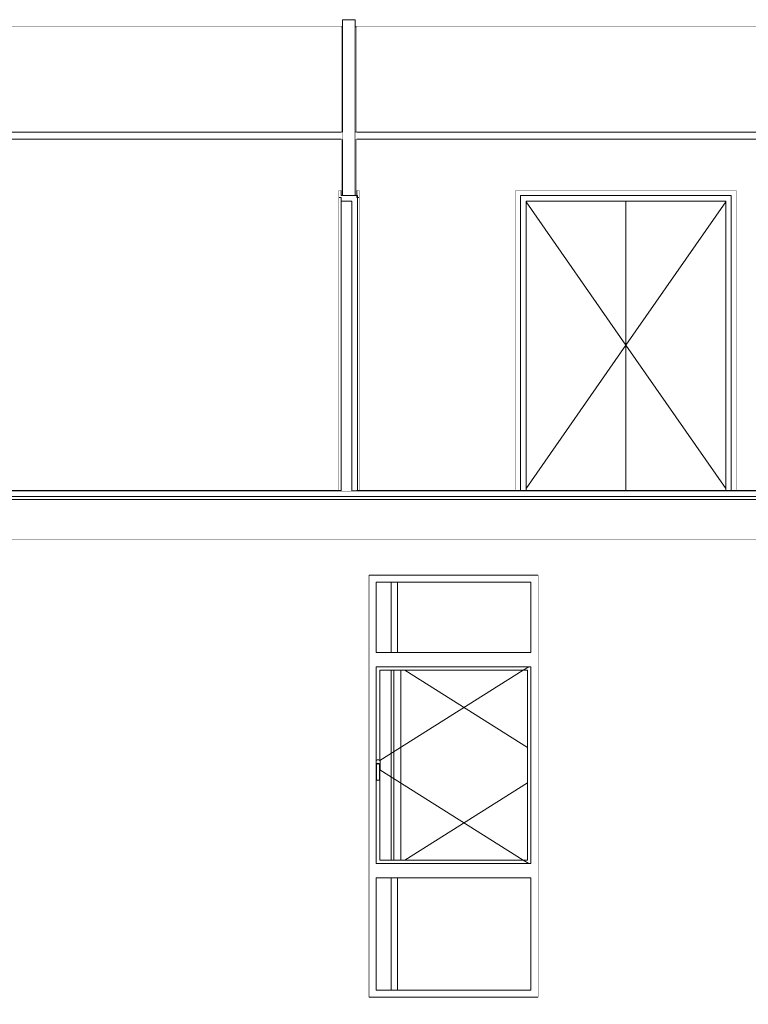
# Model space of a CAD drawing. Header units: millimetres. Extents: x -30280 to 132640, y -81242 to 8968.
# Tile 42 of 46: x 113834 to 119017, y -81242 to -74242. Entities that reach past the tile are written whole.
import ezdxf

# ---------------------------------------------------------------- set-up
doc = ezdxf.new("R2010")
doc.units = ezdxf.units.MM
doc.header["$MEASUREMENT"] = 0
doc.linetypes.add('Wipeout_Contour', pattern=[1000, 0, -1000])
for name, color, linetype in [('10_ESTR_Fotjats', 7, 'Continuous'), ('12_FAÇ_Façana', 7, 'Continuous'), ('14_PAV_Paviment existent', 7, 'Continuous'), ('Demolido_08_Envans', 7, 'Continuous'), ('Demolido_12_FAÇ_Façana', 7, 'Continuous'), ('Demolido_Puertas Archicad', 7, 'Continuous'), ('Ventanas Archicad', 7, 'Continuous')]:
    doc.layers.add(name, color=color, linetype=linetype)
for name, color, linetype, lineweight in [('10_ESTR_Fotjats_Pluma_Nº__1', 7, 'Continuous', 5), ('12_FAÇ_Façana_Pluma_Nº__47', 7, 'Continuous', 20), ('14_PAV_Paviment existent_Pluma_Nº__29', 7, 'Continuous', 20), ('Demolido_08_Envans_Pluma_Nº__47', 7, 'Continuous', 20), ('Demolido_12_FAÇ_Façana_Pluma_Nº__7', 7, 'Continuous', 5), ('Ventanas Archicad_Pluma_Nº__47', 7, 'Continuous', 20)]:
    doc.layers.add(name, color=color, linetype=linetype, lineweight=lineweight)
for name, color, linetype, lineweight, true_color in [('Demolido_Puertas Archicad_Pluma_Nº__23', 7, 'Continuous', 5, 0xa4a4a6), ('Demolido_Puertas Archicad_Pluma_Nº__3', 7, 'Continuous', 5, 0xa4a4a4), ('Ventanas Archicad_Pluma_Nº__3', 7, 'Continuous', 5, 0xa4a4a4)]:
    doc.layers.add(name, color=color, linetype=linetype, lineweight=lineweight, true_color=true_color)

# ---------------------------------------------------------------- blocks, each defined once
blk = doc.blocks.new('Elem Sección_83_2', base_point=(103384.2, -77592.4))
at = {"layer": '10_ESTR_Fotjats_Pluma_Nº__1', "color": 7, "linetype": 'Continuous', "lineweight": 5}
for p, q in [((132640.2, -77632.4), (95027.2, -77632.4)), ((132640.2, -77652.4), (95027.2, -77652.4)), ((132640.2, -77942.4), (95027.2, -77942.4))]:
    blk.add_line(p, q, dxfattribs=at)
at = {"layer": '10_ESTR_Fotjats_Pluma_Nº__1', "color": 7, "linetype": 'Continuous', "lineweight": 5, "flags": 128}
blk.add_lwpolyline([(116231.2, -77592.4), (116196.2, -77592.4), (116121.2, -77592.4)], dxfattribs=at)
blk = doc.blocks.new('Elem Sección_101_2', base_point=(103384.2, -77592.4))
at = {"color": 254, "linetype": 'Wipeout_Contour', "lineweight": 0, "ltscale": 556987.298651}
blk.add_wipeout([(116320.1, -81242.4), (116320.1, -77942.4), (112166.1, -77942.4), (112166.1, -81242.4)], dxfattribs=at).dxf.layer = '12_FAÇ_Façana'
at = {"layer": '12_FAÇ_Façana_Pluma_Nº__47', "color": 7, "linetype": 'Continuous', "lineweight": 20}
for p, q in [((112166.1, -78192.4), (112166.1, -81192.4)), ((116320.1, -78192.4), (116320.1, -81192.4))]:
    blk.add_line(p, q, dxfattribs=at)
blk = doc.blocks.new('Elem Sección_102_2', base_point=(103384.2, -77592.4))
at = {"color": 254, "linetype": 'Wipeout_Contour', "lineweight": 0, "ltscale": 562351.475966}
blk.add_wipeout([(116320.1, -78192.4), (117520.1, -78192.4), (117520.1, -77942.4), (116320.1, -77942.4)], dxfattribs=at).dxf.layer = '12_FAÇ_Façana'
at = {"color": 254, "linetype": 'Wipeout_Contour', "lineweight": 0, "ltscale": 569444.52355}
blk.add_wipeout([(117520.1, -81192.4), (116320.1, -81192.4), (116320.1, -81242.4), (117520.1, -81242.4)], dxfattribs=at).dxf.layer = '12_FAÇ_Façana'
blk = doc.blocks.new('Elem Sección_103_2', base_point=(103384.2, -77592.4))
at = {"color": 254, "linetype": 'Wipeout_Contour', "lineweight": 0, "ltscale": 572426.218761}
blk.add_wipeout([(117520.1, -77942.4), (117520.1, -81242.4), (120320.6, -81242.4), (120320.6, -77942.4)], dxfattribs=at).dxf.layer = '12_FAÇ_Façana'
at = {"layer": '12_FAÇ_Façana_Pluma_Nº__47', "color": 7, "linetype": 'Continuous', "lineweight": 20}
for p, q in [((117520.1, -78192.4), (117520.1, -81192.4)), ((120320.6, -78192.4), (120320.6, -81192.4))]:
    blk.add_line(p, q, dxfattribs=at)
blk = doc.blocks.new('Elem Sección_108_2', base_point=(103384.2, -77592.4))
at = {"color": 254, "linetype": 'Wipeout_Contour', "lineweight": 0, "ltscale": 1691882.053152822}
blk.add_wipeout([(116320.1, -78242.4), (116320.1, -81142.4), (116370.1, -81142.4), (116370.1, -80342.4), (116370.1, -80242.4), (116370.1, -79647.9), (116369.1, -79646.4), (116369.1, -79542.4), (116370.1, -79538.6), (116370.1, -78842.4), (116370.1, -78742.4), (116370.1, -78242.4)], dxfattribs=at).dxf.layer = 'Ventanas Archicad'
at = {"color": 254, "linetype": 'Wipeout_Contour', "lineweight": 0, "ltscale": 1135381.848410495}
blk.add_wipeout([(117470.1, -78842.4), (117470.1, -80242.4), (117470.1, -80342.4), (117470.1, -81142.4), (117520.1, -81142.4), (117520.1, -78242.4), (117470.1, -78242.4), (117470.1, -78742.4)], dxfattribs=at).dxf.layer = 'Ventanas Archicad'
at = {"color": 254, "linetype": 'Wipeout_Contour', "lineweight": 0, "ltscale": 844055.32118}
blk.add_wipeout([(117470.1, -78242.4), (117520.1, -78242.4), (117520.1, -78192.4), (116320.1, -78192.4), (116320.1, -78242.4), (116370.1, -78242.4)], dxfattribs=at).dxf.layer = 'Ventanas Archicad'
at = {"color": 254, "linetype": 'Wipeout_Contour', "lineweight": 0, "ltscale": 563966.616627}
blk.add_wipeout([(116370.1, -78742.4), (116370.1, -78842.4), (117470.1, -78842.4), (117470.1, -78742.4)], dxfattribs=at).dxf.layer = 'Ventanas Archicad'
at = {"color": 254, "linetype": 'Wipeout_Contour', "lineweight": 0, "ltscale": 2396388.297010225}
blk.add_wipeout([(116371.6, -79506.7), (116370.1, -79508.2), (116370.1, -79538.6), (116370.9, -79535.6), (116375.9, -79530.7), (116382.6, -79528.9), (116389.4, -79530.7), (116394.3, -79535.6), (116396.1, -79542.4), (116396.1, -79575.5), (116397.3, -79574.4), (116398.6, -79569.4), (116398.6, -79515.4), (116397.3, -79510.4), (116393.6, -79506.7), (116388.6, -79505.4), (116376.6, -79505.4)], dxfattribs=at).dxf.layer = 'Ventanas Archicad'
at = {"color": 254, "linetype": 'Wipeout_Contour', "lineweight": 0, "ltscale": 564095.069078}
blk.add_wipeout([(116373, -79646.8), (116371.1, -79649.4), (116382.6, -79652.4), (116382.6, -79649.3)], dxfattribs=at).dxf.layer = 'Ventanas Archicad'
at = {"color": 254, "linetype": 'Wipeout_Contour', "lineweight": 0, "ltscale": 567341.535342}
blk.add_wipeout([(116370.1, -80242.4), (116370.1, -80342.4), (117470.1, -80342.4), (117470.1, -80242.4)], dxfattribs=at).dxf.layer = 'Ventanas Archicad'
at = {"color": 254, "linetype": 'Wipeout_Contour', "lineweight": 0, "ltscale": 853966.449559}
blk.add_wipeout([(116370.1, -81142.4), (116320.1, -81142.4), (116320.1, -81192.4), (117520.1, -81192.4), (117520.1, -81142.4), (117470.1, -81142.4)], dxfattribs=at).dxf.layer = 'Ventanas Archicad'
at = {"layer": 'Ventanas Archicad_Pluma_Nº__47', "color": 7, "linetype": 'Continuous', "lineweight": 20}
for p, q in [((116320.1, -78192.4), (117520.1, -78192.4)), ((117520.1, -81192.4), (116320.1, -81192.4))]:
    blk.add_line(p, q, dxfattribs=at)
at = {"color": 254, "linetype": 'Wipeout_Contour', "lineweight": 0, "ltscale": 563297.464281}
blk.add_wipeout([(116370.1, -78742.4), (117470.1, -78742.4), (117470.1, -78242.4), (116370.1, -78242.4)], dxfattribs=at).dxf.layer = 'Ventanas Archicad'
at = {"color": 254, "linetype": 'Wipeout_Contour', "lineweight": 0, "ltscale": 567430.586321}
blk.add_wipeout([(117445.1, -78867.4), (117445.1, -80217.4), (117470.1, -80217.4), (117470.1, -78867.4)], dxfattribs=at).dxf.layer = 'Ventanas Archicad'
at = {"color": 254, "linetype": 'Wipeout_Contour', "lineweight": 0, "ltscale": 564130.223683}
blk.add_wipeout([(116382.6, -79649.3), (116382.6, -79652.4), (116394.1, -79649.4), (116392.2, -79646.8)], dxfattribs=at).dxf.layer = 'Ventanas Archicad'
at = {"color": 254, "linetype": 'Wipeout_Contour', "lineweight": 0, "ltscale": 568363.957763}
blk.add_wipeout([(116370.1, -81142.4), (117470.1, -81142.4), (117470.1, -80342.4), (116370.1, -80342.4)], dxfattribs=at).dxf.layer = 'Ventanas Archicad'
at = {"layer": 'Ventanas Archicad_Pluma_Nº__3', "color": 253, "linetype": 'Continuous', "lineweight": 5, "true_color": 0xa4a4a4}
for p, q in [((116370.1, -78742.4), (116370.1, -78242.4)), ((116370.1, -78242.4), (117470.1, -78242.4)), ((117470.1, -78242.4), (117470.1, -78742.4)), ((117470.1, -78742.4), (116370.1, -78742.4)), ((116370.1, -81142.4), (116370.1, -80342.4)), ((116370.1, -80342.4), (117470.1, -80342.4)), ((117470.1, -80342.4), (117470.1, -81142.4)), ((117470.1, -81142.4), (116370.1, -81142.4))]:
    blk.add_line(p, q, dxfattribs=at)
at = {"color": 254, "linetype": 'Wipeout_Contour', "lineweight": 0, "ltscale": 564069.416964}
blk.add_wipeout([(116372.1, -79645.5), (116369.1, -79646.4), (116371.1, -79649.4), (116373, -79646.8)], dxfattribs=at).dxf.layer = 'Ventanas Archicad'
at = {"color": 254, "linetype": 'Wipeout_Contour', "lineweight": 0, "ltscale": 564144.402587}
blk.add_wipeout([(116393.1, -79645.5), (116392.2, -79646.8), (116394.1, -79649.4), (116396.1, -79646.4)], dxfattribs=at).dxf.layer = 'Ventanas Archicad'
at = {"color": 254, "linetype": 'Wipeout_Contour', "lineweight": 0, "ltscale": 563948.426101}
blk.add_wipeout([(116369.1, -79646.4), (116372.1, -79645.5), (116372.1, -79542.8), (116369.1, -79542.4)], dxfattribs=at).dxf.layer = 'Ventanas Archicad'
at = {"color": 254, "linetype": 'Wipeout_Contour', "lineweight": 0, "ltscale": 564027.667006}
blk.add_wipeout([(116393.1, -79542.8), (116393.1, -79645.5), (116396.1, -79646.4), (116396.1, -79542.4)], dxfattribs=at).dxf.layer = 'Ventanas Archicad'
at = {"color": 254, "linetype": 'Wipeout_Contour', "lineweight": 0, "ltscale": 563827.538299}
blk.add_wipeout([(116369.1, -79542.4), (116372.1, -79542.8), (116373.6, -79537.2), (116370.9, -79535.6)], dxfattribs=at).dxf.layer = 'Ventanas Archicad'
at = {"color": 254, "linetype": 'Wipeout_Contour', "lineweight": 0, "ltscale": 563901.449781}
blk.add_wipeout([(116394.3, -79535.6), (116391.6, -79537.2), (116393.1, -79542.8), (116396.1, -79542.4)], dxfattribs=at).dxf.layer = 'Ventanas Archicad'
at = {"color": 254, "linetype": 'Wipeout_Contour', "lineweight": 0, "ltscale": 563825.509686}
blk.add_wipeout([(116370.9, -79535.6), (116373.6, -79537.2), (116377.4, -79533.4), (116375.9, -79530.7)], dxfattribs=at).dxf.layer = 'Ventanas Archicad'
at = {"color": 254, "linetype": 'Wipeout_Contour', "lineweight": 0, "ltscale": 563879.695472}
blk.add_wipeout([(116389.4, -79530.7), (116387.8, -79533.4), (116391.6, -79537.2), (116394.3, -79535.6)], dxfattribs=at).dxf.layer = 'Ventanas Archicad'
at = {"color": 254, "linetype": 'Wipeout_Contour', "lineweight": 0, "ltscale": 563835.761183}
blk.add_wipeout([(116375.9, -79530.7), (116377.4, -79533.4), (116382.6, -79532), (116382.6, -79528.9)], dxfattribs=at).dxf.layer = 'Ventanas Archicad'
at = {"color": 254, "linetype": 'Wipeout_Contour', "lineweight": 0, "ltscale": 563855.868875}
blk.add_wipeout([(116382.6, -79532), (116387.8, -79533.4), (116389.4, -79530.7), (116382.6, -79528.9)], dxfattribs=at).dxf.layer = 'Ventanas Archicad'
at = {"color": 254, "linetype": 'Wipeout_Contour', "lineweight": 0, "ltscale": 1691885.455573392}
blk.add_wipeout([(116373, -79646.8), (116382.6, -79649.3), (116392.2, -79646.8), (116393.1, -79645.5), (116393.1, -79542.8), (116391.6, -79537.2), (116387.8, -79533.4), (116382.6, -79532), (116377.4, -79533.4), (116373.6, -79537.2), (116372.1, -79542.8), (116372.1, -79645.5)], dxfattribs=at).dxf.layer = 'Ventanas Archicad'
at = {"color": 254, "linetype": 'Wipeout_Contour', "lineweight": 0, "ltscale": 1126862.892247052}
blk.add_wipeout([(116370.1, -78867.4), (116370.1, -79508.2), (116371.6, -79506.7), (116376.6, -79505.4), (116388.6, -79505.4), (116393.6, -79506.7), (116395.1, -79508.2), (116395.1, -78867.4)], dxfattribs=at).dxf.layer = 'Ventanas Archicad'
at = {"color": 254, "linetype": 'Wipeout_Contour', "lineweight": 0, "ltscale": 987839.23803}
blk.add_wipeout([(116371.1, -79649.4), (116370.1, -79647.9), (116370.1, -80217.4), (116395.1, -80217.4), (116395.1, -79647.9), (116394.1, -79649.4), (116382.6, -79652.4)], dxfattribs=at).dxf.layer = 'Ventanas Archicad'
at = {"color": 254, "linetype": 'Wipeout_Contour', "lineweight": 0, "ltscale": 846173.99151}
blk.add_wipeout([(116370.1, -78842.4), (116370.1, -78867.4), (116395.1, -78867.4), (117445.1, -78867.4), (117470.1, -78867.4), (117470.1, -78842.4)], dxfattribs=at).dxf.layer = 'Ventanas Archicad'
at = {"color": 254, "linetype": 'Wipeout_Contour', "lineweight": 0, "ltscale": 850785.262527}
blk.add_wipeout([(116395.1, -80217.4), (116370.1, -80217.4), (116370.1, -80242.4), (117470.1, -80242.4), (117470.1, -80217.4), (117445.1, -80217.4)], dxfattribs=at).dxf.layer = 'Ventanas Archicad'
at = {"color": 254, "linetype": 'Wipeout_Contour', "lineweight": 0, "ltscale": 1693609.388526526}
blk.add_wipeout([(116395.1, -79508.2), (116397.3, -79510.4), (116398.6, -79515.4), (116398.6, -79569.4), (116397.3, -79574.4), (116396.1, -79575.5), (116396.1, -79646.4), (116395.1, -79647.9), (116395.1, -80217.4), (117445.1, -80217.4), (117445.1, -78867.4), (116395.1, -78867.4)], dxfattribs=at).dxf.layer = 'Ventanas Archicad'
at = {"layer": 'Ventanas Archicad_Pluma_Nº__3', "color": 253, "linetype": 'Continuous', "lineweight": 5, "true_color": 0xa4a4a4}
for p, q in [((116370.1, -79538.6), (116370.1, -78842.4)), ((116370.1, -78842.4), (117470.1, -78842.4)), ((116395.1, -79508.2), (116395.1, -78867.4)), ((116395.1, -78867.4), (117445.1, -78867.4)), ((117415.8, -78867.4), (116396.7, -79509.8)), ((117455.5, -78842.4), (117415.8, -78867.4)), ((117445.1, -78867.4), (117445.1, -80217.4)), ((117470.1, -78842.4), (117470.1, -80242.4)), ((116371.6, -79506.7), (116370.1, -79508.2)), ((116376.6, -79505.4), (116371.6, -79506.7)), ((116388.6, -79505.4), (116376.6, -79505.4)), ((116393.6, -79506.7), (116388.6, -79505.4)), ((116397.3, -79510.4), (116393.6, -79506.7)), ((116398.6, -79515.4), (116397.3, -79510.4)), ((116398.6, -79569.4), (116398.6, -79515.4)), ((116369.1, -79542.4), (116370.9, -79535.6)), ((116369.1, -79646.4), (116369.1, -79542.4)), ((116370.9, -79535.6), (116375.9, -79530.7)), ((116372.1, -79542.8), (116373.6, -79537.2)), ((116372.1, -79645.5), (116372.1, -79542.8)), ((116373.6, -79537.2), (116377.4, -79533.4)), ((116375.9, -79530.7), (116382.6, -79528.9)), ((116377.4, -79533.4), (116382.6, -79532)), ((116382.6, -79528.9), (116389.4, -79530.7)), ((116382.6, -79532), (116387.8, -79533.4)), ((116387.8, -79533.4), (116391.6, -79537.2)), ((116389.4, -79530.7), (116394.3, -79535.6)), ((116391.6, -79537.2), (116393.1, -79542.8)), ((116393.1, -79542.8), (116393.1, -79645.5)), ((116394.3, -79535.6), (116396.1, -79542.4)), ((116396.1, -79542.4), (116396.1, -79646.4)), ((116396.1, -79575.5), (116397.3, -79574.4)), ((117415.8, -80217.4), (116396.7, -79574.9)), ((116397.3, -79574.4), (116398.6, -79569.4)), ((116371.1, -79649.4), (116369.1, -79646.4)), ((116370.1, -80242.4), (116370.1, -79647.9)), ((116382.6, -79652.4), (116371.1, -79649.4)), ((116373, -79646.8), (116372.1, -79645.5)), ((116382.6, -79649.3), (116373, -79646.8)), ((116392.2, -79646.8), (116382.6, -79649.3)), ((116394.1, -79649.4), (116382.6, -79652.4)), ((116393.1, -79645.5), (116392.2, -79646.8)), ((116396.1, -79646.4), (116394.1, -79649.4)), ((116395.1, -80217.4), (116395.1, -79647.9)), ((117445.1, -80217.4), (116395.1, -80217.4)), ((117455.5, -80242.4), (117415.8, -80217.4)), ((117470.1, -80242.4), (116370.1, -80242.4))]:
    blk.add_line(p, q, dxfattribs=at)
blk = doc.blocks.new('Elem Sección_120_2', base_point=(103384.2, -77592.4))
at = {"layer": '12_FAÇ_Façana_Pluma_Nº__47', "color": 7, "linetype": 'Continuous', "lineweight": 20}
for p, q in [((116475.3, -78742.4), (116475.3, -78242.4)), ((116475.3, -80217.4), (116475.3, -78867.4)), ((116475.3, -81142.4), (116475.3, -80342.4))]:
    blk.add_line(p, q, dxfattribs=at)
blk = doc.blocks.new('Elem Sección_122_2', base_point=(103384.2, -77592.4))
at = {"layer": 'Ventanas Archicad_Pluma_Nº__3', "color": 253, "linetype": 'Continuous', "lineweight": 5, "true_color": 0xa4a4a4}
for p, q in [((116520.3, -78242.4), (116520.3, -78742.4)), ((116495.3, -80217.4), (116495.3, -78867.4)), ((116545.3, -78867.4), (116545.3, -80217.4)), ((116574.6, -78867.4), (117445.1, -79416.2)), ((116574.6, -80217.4), (117445.1, -79668.6)), ((116520.3, -80342.4), (116520.3, -81142.4))]:
    blk.add_line(p, q, dxfattribs=at)
blk = doc.blocks.new('Elem Sección_126_2', base_point=(103384.2, -77592.4))
at = {"layer": '10_ESTR_Fotjats_Pluma_Nº__1', "color": 7, "linetype": 'Continuous', "lineweight": 5}
for p, q in [((116121.2, -74292.4), (95027.2, -74292.4)), ((116131.2, -74292.4), (116121.2, -74292.4)), ((116231.2, -74292.4), (116221.2, -74292.4)), ((122145.3, -74292.4), (116231.2, -74292.4))]:
    blk.add_line(p, q, dxfattribs=at)
blk = doc.blocks.new('Elem Sección_129_2', base_point=(103384.2, -77592.4))
at = {"layer": 'Demolido_Puertas Archicad_Pluma_Nº__3', "color": 253, "linetype": 'Continuous', "lineweight": 5, "true_color": 0xa4a4a4}
for p, q in [((116121.2, -75455.4), (116102.2, -75455.4)), ((116250.2, -75455.4), (116231.2, -75455.4))]:
    blk.add_line(p, q, dxfattribs=at)
at = {"color": 254, "linetype": 'Wipeout_Contour', "lineweight": 0, "ltscale": 556305.725162}
blk.add_wipeout([(116102.2, -77590.4), (116121.2, -77590.4), (116121.2, -75505.4), (116102.2, -75505.4)], dxfattribs=at).dxf.layer = 'Demolido_Puertas Archicad'
at = {"color": 254, "linetype": 'Wipeout_Contour', "lineweight": 0, "ltscale": 556744.952982}
blk.add_wipeout([(116236.2, -75505.4), (116236.2, -77590.4), (116250.2, -77590.4), (116250.2, -75505.4)], dxfattribs=at).dxf.layer = 'Demolido_Puertas Archicad'
at = {"layer": 'Demolido_Puertas Archicad_Pluma_Nº__23', "color": 253, "linetype": 'Continuous', "lineweight": 5, "true_color": 0xa4a4a6}
for q in [(116231.2, -75492.4), (116236.2, -75520.4)]:
    blk.add_line((116236.2, -75492.4), q, dxfattribs=at)
at = {"layer": 'Demolido_Puertas Archicad_Pluma_Nº__3', "color": 253, "linetype": 'Continuous', "lineweight": 5, "true_color": 0xa4a4a4}
for p, q in [((116250.2, -75455.4), (116250.2, -75505.4)), ((116236.2, -75520.4), (116236.2, -77592.4)), ((116236.3, -75520.4), (116236.3, -75586)), ((116250.2, -75505.4), (116250.2, -77590.4)), ((116236.3, -75627), (116236.3, -75692.7)), ((116236.3, -75733.7), (116236.3, -75799.3)), ((116236.3, -75840.3), (116236.3, -75906)), ((116236.3, -75947), (116236.3, -76012.6)), ((116236.3, -76053.6), (116236.3, -76119.3)), ((116236.3, -76160.3), (116236.3, -76225.9)), ((116236.3, -76267), (116236.3, -76297.9)), ((116236.3, -76845.8), (116236.3, -76814.8)), ((116236.3, -76952.4), (116236.3, -76886.8)), ((116236.3, -77059.1), (116236.3, -76993.5)), ((116236.3, -77165.8), (116236.3, -77100.1)), ((116236.3, -77272.4), (116236.3, -77206.8)), ((116236.3, -77379.1), (116236.3, -77313.4)), ((116236.3, -77485.7), (116236.3, -77420.1)), ((116236.3, -77590.4), (116236.3, -77526.7))]:
    blk.add_line(p, q, dxfattribs=at)
at = {"color": 254, "linetype": 'Wipeout_Contour', "lineweight": 0, "ltscale": 556494.355716}
blk.add_wipeout([(116196.2, -75532.4), (116121.2, -75532.4), (116121.2, -77592.4), (116196.2, -77592.4)], dxfattribs=at).dxf.layer = 'Demolido_Puertas Archicad'
at = {"layer": 'Demolido_Puertas Archicad_Pluma_Nº__23', "color": 253, "linetype": 'Continuous', "lineweight": 5, "true_color": 0xa4a4a6}
for p in [(116121.2, -75505.4), (116196.2, -75532.4)]:
    blk.add_line(p, (116121.2, -75532.4), dxfattribs=at)
at = {"layer": 'Demolido_Puertas Archicad_Pluma_Nº__3', "color": 253, "linetype": 'Continuous', "lineweight": 5, "true_color": 0xa4a4a4}
for p, q in [((116102.2, -75455.4), (116102.2, -75505.4)), ((116102.2, -75505.4), (116102.2, -77590.4)), ((116121.2, -75505.4), (116102.2, -75505.4)), ((116231.2, -75492.4), (116231.2, -75505.4)), ((116250.2, -75505.4), (116231.2, -75505.4)), ((116121.2, -75532.4), (116121.2, -77590.4)), ((116196.1, -75537.6), (116196.1, -76297.9)), ((116196.2, -75532.4), (116196.2, -77592.4)), ((116196.1, -77575.2), (116196.1, -76814.8))]:
    blk.add_line(p, q, dxfattribs=at)
blk = doc.blocks.new('Elem Sección_130_2', base_point=(103384.2, -77592.4))
at = {"layer": 'Demolido_12_FAÇ_Façana_Pluma_Nº__7', "color": 7, "linetype": 'Continuous', "lineweight": 5}
for p, q in [((116221.2, -74242.4), (116131.2, -74242.4)), ((116121.2, -74292.4), (116121.2, -75042.4)), ((116231.2, -74292.4), (116231.2, -75042.4)), ((116131.2, -75042.4), (116121.2, -75042.4)), ((116131.2, -75092.4), (116121.2, -75092.4)), ((116231.2, -75042.4), (116221.2, -75042.4)), ((116231.2, -75092.4), (116221.2, -75092.4))]:
    blk.add_line(p, q, dxfattribs=at)
at = {"layer": 'Demolido_12_FAÇ_Façana_Pluma_Nº__7', "color": 7, "linetype": 'Continuous', "lineweight": 5, "flags": 128}
for points in [[(116131.2, -74242.4), (116131.2, -74292.4), (116131.2, -75042.4), (116131.2, -75092.4), (116131.2, -75492.4)], [(116221.2, -74242.4), (116221.2, -74292.4), (116221.2, -75042.4), (116221.2, -75092.4), (116221.2, -75492.4)], [(116121.2, -75092.4), (116121.2, -75455.4), (116121.2, -75492.4)], [(116231.2, -75092.4), (116231.2, -75455.4), (116231.2, -75492.4)], [(116231.2, -75492.4), (116221.2, -75492.4), (116131.2, -75492.4), (116121.2, -75492.4)]]:
    blk.add_lwpolyline(points, dxfattribs=at)
blk = doc.blocks.new('Elem Sección_136_2', base_point=(103384.2, -77592.4))
at = {"color": 254, "linetype": 'Wipeout_Contour', "lineweight": 0, "ltscale": 700100.004288}
blk.add_wipeout([(117358.8, -75455.4), (117358.8, -77590.4), (117395.8, -77590.4), (117395.8, -75532.4), (117395.8, -75492.4)], dxfattribs=at).dxf.layer = 'Demolido_Puertas Archicad'
at = {"color": 254, "linetype": 'Wipeout_Contour', "lineweight": 0, "ltscale": 565665.114418}
blk.add_wipeout([(118932.8, -75455.4), (118895.8, -75492.4), (118895.8, -77590.4), (118932.8, -77590.4)], dxfattribs=at).dxf.layer = 'Demolido_Puertas Archicad'
at = {"color": 254, "linetype": 'Wipeout_Contour', "lineweight": 0, "ltscale": 560783.755708}
blk.add_wipeout([(117358.8, -75455.4), (117395.8, -75492.4), (118895.8, -75492.4), (118932.8, -75455.4)], dxfattribs=at).dxf.layer = 'Demolido_Puertas Archicad'
at = {"color": 254, "linetype": 'Wipeout_Contour', "lineweight": 0, "ltscale": 560697.44271}
blk.add_wipeout([(117395.8, -75532.4), (117395.8, -77590.4), (117435.8, -77590.4), (117435.8, -75532.4)], dxfattribs=at).dxf.layer = 'Demolido_Puertas Archicad'
at = {"color": 254, "linetype": 'Wipeout_Contour', "lineweight": 0, "ltscale": 565598.338077}
blk.add_wipeout([(118855.8, -77590.4), (118895.8, -77590.4), (118895.8, -75532.4), (118855.8, -75532.4)], dxfattribs=at).dxf.layer = 'Demolido_Puertas Archicad'
at = {"layer": 'Demolido_Puertas Archicad_Pluma_Nº__3', "color": 253, "linetype": 'Continuous', "lineweight": 5, "true_color": 0xa4a4a4}
for p, q in [((117358.8, -75455.4), (117358.8, -77590.4)), ((118932.8, -75455.4), (117358.8, -75455.4)), ((118932.8, -77590.4), (118932.8, -75455.4))]:
    blk.add_line(p, q, dxfattribs=at)
at = {"color": 254, "linetype": 'Wipeout_Contour', "lineweight": 0, "ltscale": 841321.79676}
blk.add_wipeout([(118895.8, -75492.4), (117395.8, -75492.4), (117395.8, -75532.4), (117435.8, -75532.4), (118855.8, -75532.4), (118895.8, -75532.4)], dxfattribs=at).dxf.layer = 'Demolido_Puertas Archicad'
at = {"layer": 'Demolido_Puertas Archicad_Pluma_Nº__3', "color": 253, "linetype": 'Continuous', "lineweight": 5, "true_color": 0xa4a4a4}
for p, q in [((117395.8, -75492.4), (117395.8, -75532.4)), ((118895.8, -75492.4), (117395.8, -75492.4)), ((118895.8, -75532.4), (118895.8, -75492.4)), ((117395.8, -75532.4), (117395.8, -77590.4)), ((118895.8, -77590.4), (118895.8, -75532.4))]:
    blk.add_line(p, q, dxfattribs=at)
at = {"color": 254, "linetype": 'Wipeout_Contour', "lineweight": 0, "ltscale": 564338.367384}
blk.add_wipeout([(118145.8, -75532.4), (118145.8, -77590.4), (118855.8, -77590.4), (118855.8, -75532.4)], dxfattribs=at).dxf.layer = 'Demolido_Puertas Archicad'
at = {"layer": 'Demolido_Puertas Archicad_Pluma_Nº__3', "color": 253, "linetype": 'Continuous', "lineweight": 5, "true_color": 0xa4a4a4}
blk.add_line((118855.8, -75532.4), (118855.8, -77590.4), dxfattribs=at)
at = {"color": 254, "linetype": 'Wipeout_Contour', "lineweight": 0, "ltscale": 561955.054607}
blk.add_wipeout([(117435.8, -75532.4), (117435.8, -77590.4), (118145.8, -77590.4), (118145.8, -75532.4)], dxfattribs=at).dxf.layer = 'Demolido_Puertas Archicad'
at = {"layer": 'Demolido_Puertas Archicad_Pluma_Nº__3', "color": 253, "linetype": 'Continuous', "lineweight": 5, "true_color": 0xa4a4a4}
for p, q in [((117435.8, -77590.4), (117435.8, -75532.4)), ((117435.8, -75532.4), (118855.8, -75532.4)), ((117435.8, -75537.6), (118145.8, -76556.4)), ((118145.8, -77590.4), (118145.8, -75532.4)), ((118855.8, -75537.6), (118145.8, -76556.4)), ((117435.8, -77575.2), (118145.8, -76556.4)), ((118855.8, -77575.2), (118145.8, -76556.4))]:
    blk.add_line(p, q, dxfattribs=at)
blk = doc.blocks.new('Elem Sección_138_2', base_point=(103384.2, -77592.4))
at = {"color": 254, "linetype": 'Wipeout_Contour', "lineweight": 0, "ltscale": 3101444.809360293}
blk.add_wipeout([(96130.3, -77592.4), (96498.3, -77592.4), (96498.3, -75470.4), (97342.3, -75470.4), (97342.3, -77592.4), (97625.3, -77592.4), (97625.3, -77590.4), (97739.5, -77590.4), (97739.5, -75470.4), (98583.5, -75470.4), (98583.5, -77590.4), (103051.3, -77590.4), (103051.3, -75492.4), (104998.9, -75492.4), (104998.9, -77590.4), (111738.4, -77590.4), (111738.4, -75470.4), (112582.4, -75470.4), (112582.4, -77590.4), (116102.2, -77590.4), (116102.2, -75455.4), (116121.2, -75455.4), (116121.2, -75092.4), (96130.3, -75092.4)], dxfattribs=at).dxf.layer = 'Demolido_08_Envans'
at = {"color": 254, "linetype": 'Wipeout_Contour', "lineweight": 0, "ltscale": 2405437.458843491}
blk.add_wipeout([(116231.2, -75092.4), (116231.2, -75455.4), (116250.2, -75455.4), (116250.2, -75505.4), (116250.2, -77590.4), (117358.8, -77590.4), (117358.8, -75455.4), (118932.8, -75455.4), (118932.8, -77590.4), (120740.1, -77590.4), (120740.1, -75470.4), (121584.1, -75470.4), (121584.1, -77590.4), (122126.3, -77590.4), (122126.3, -75455.4), (122145.3, -75455.4), (122145.3, -75092.4)], dxfattribs=at).dxf.layer = 'Demolido_08_Envans'
at = {"color": 254, "linetype": 'Wipeout_Contour', "lineweight": 0, "ltscale": 520497.109465}
blk.add_wipeout([(96130.3, -75042.4), (96130.3, -75092.4), (116131.2, -75092.4), (116131.2, -75042.4)], dxfattribs=at).dxf.layer = 'Demolido_08_Envans'
at = {"color": 254, "linetype": 'Wipeout_Contour', "lineweight": 0, "ltscale": 702966.169592}
blk.add_wipeout([(116221.2, -75042.4), (116221.2, -75092.4), (122155.3, -75092.4), (122155.3, -75042.4), (117595.3, -75042.4)], dxfattribs=at).dxf.layer = 'Demolido_08_Envans'
at = {"layer": 'Demolido_08_Envans_Pluma_Nº__47', "color": 7, "linetype": 'Continuous', "lineweight": 20}
for p, q in [((116121.2, -75092.4), (96130.3, -75092.4)), ((122145.3, -75092.4), (116231.2, -75092.4))]:
    blk.add_line(p, q, dxfattribs=at)
at = {"color": 254, "linetype": 'Wipeout_Contour', "lineweight": 0, "ltscale": 519556.693307}
blk.add_wipeout([(96130.3, -74292.4), (96130.3, -75042.4), (116121.2, -75042.4), (116121.2, -74292.4)], dxfattribs=at).dxf.layer = 'Demolido_08_Envans'
at = {"color": 254, "linetype": 'Wipeout_Contour', "lineweight": 0, "ltscale": 562616.994365}
blk.add_wipeout([(116231.2, -75042.4), (122145.3, -75042.4), (122145.3, -74292.4), (116231.2, -74292.4)], dxfattribs=at).dxf.layer = 'Demolido_08_Envans'
at = {"layer": 'Demolido_08_Envans_Pluma_Nº__47', "color": 7, "linetype": 'Continuous', "lineweight": 20}
for p, q in [((96130.3, -75042.4), (116121.2, -75042.4)), ((116231.2, -75042.4), (122145.3, -75042.4))]:
    blk.add_line(p, q, dxfattribs=at)
blk = doc.blocks.new('Elem Sección_158_2', base_point=(103384.2, -77592.4))
at = {"layer": '14_PAV_Paviment existent_Pluma_Nº__29', "color": 7, "linetype": 'Continuous', "lineweight": 20}
for p, q in [((116121.2, -77590.4), (97625.3, -77590.4)), ((116121.2, -77592.4), (97625.3, -77592.4)), ((116121.2, -77590.4), (116121.2, -77592.4)), ((116231.2, -77590.4), (116231.2, -77592.4)), ((122145.3, -77590.4), (116231.2, -77590.4))]:
    blk.add_line(p, q, dxfattribs=at)
at = {"layer": '14_PAV_Paviment existent_Pluma_Nº__29', "color": 7, "linetype": 'Continuous', "lineweight": 20, "flags": 128}
blk.add_lwpolyline([(122145.3, -77592.4), (116236.2, -77592.4), (116231.2, -77592.4)], dxfattribs=at)

msp = doc.modelspace()

# ---------------------------------------------------------------- block references
at = {"layer": '10_ESTR_Fotjats', "lineweight": 0}
for name in ['Elem Sección_126_2', 'Elem Sección_83_2']:
    msp.add_blockref(name, (103384.179, -77592.372), dxfattribs=at)

# ---------------------------------------------------------------- next in the draw order: block references
at = {"layer": '12_FAÇ_Façana', "lineweight": 0}
msp.add_blockref('Elem Sección_101_2', (103384.179, -77592.372), dxfattribs=at)
at = {"layer": 'Demolido_Puertas Archicad', "lineweight": 0}
for name in ['Elem Sección_129_2', 'Elem Sección_136_2']:
    msp.add_blockref(name, (103384.179, -77592.372), dxfattribs=at)

# ---------------------------------------------------------------- next in the draw order: block references
at = {"layer": '12_FAÇ_Façana', "lineweight": 0}
msp.add_blockref('Elem Sección_102_2', (103384.179, -77592.372), dxfattribs=at)
at = {"layer": 'Demolido_12_FAÇ_Façana', "lineweight": 0}
msp.add_blockref('Elem Sección_130_2', (103384.179, -77592.372), dxfattribs=at)

# ---------------------------------------------------------------- next in the draw order: block references
at = {"layer": '12_FAÇ_Façana', "lineweight": 0}
msp.add_blockref('Elem Sección_103_2', (103384.179, -77592.372), dxfattribs=at)
at = {"layer": 'Demolido_08_Envans', "lineweight": 0}
msp.add_blockref('Elem Sección_138_2', (103384.179, -77592.372), dxfattribs=at)

# ---------------------------------------------------------------- next in the draw order: block references
at = {"layer": '14_PAV_Paviment existent', "lineweight": 0}
msp.add_blockref('Elem Sección_158_2', (103384.179, -77592.372), dxfattribs=at)
at = {"layer": 'Ventanas Archicad', "lineweight": 0}
msp.add_blockref('Elem Sección_108_2', (103384.179, -77592.372), dxfattribs=at)

# ---------------------------------------------------------------- next in the draw order: block references
at = {"layer": '12_FAÇ_Façana', "lineweight": 0}
msp.add_blockref('Elem Sección_120_2', (103384.179, -77592.372), dxfattribs=at)
at = {"layer": 'Ventanas Archicad', "lineweight": 0}
msp.add_blockref('Elem Sección_122_2', (103384.179, -77592.372), dxfattribs=at)

doc.saveas('drawing.dxf')
